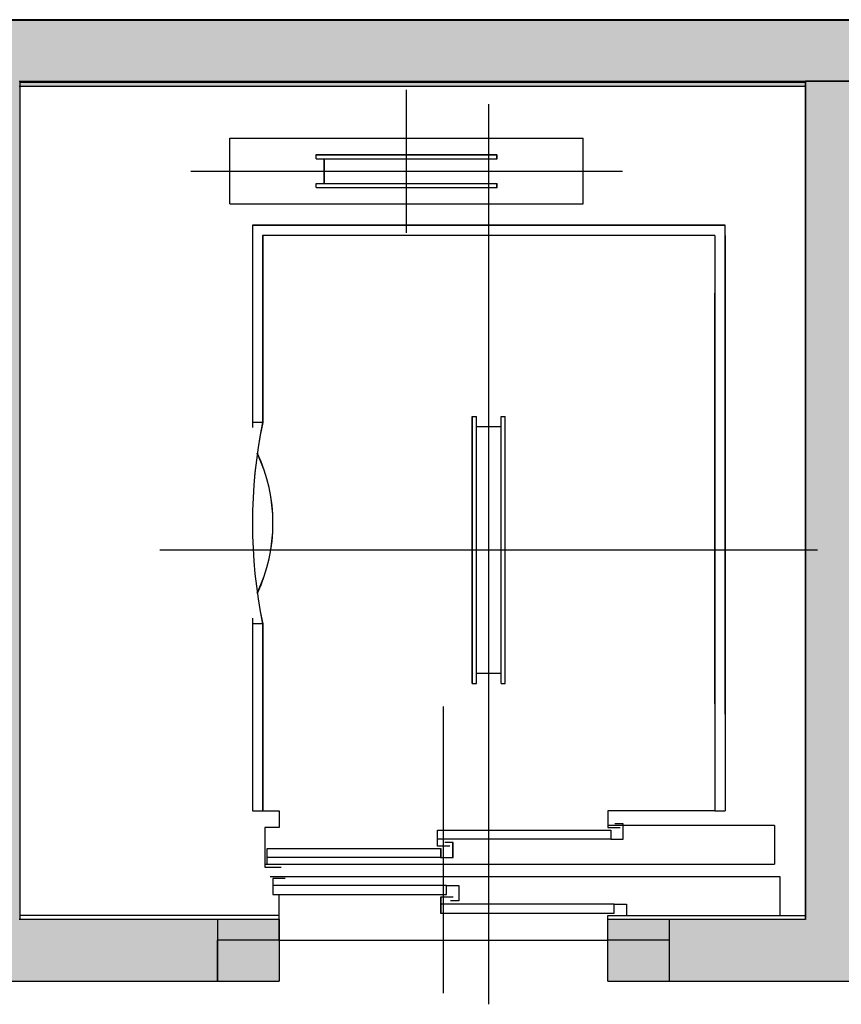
# Model space of a CAD drawing. Header units: metres. Extents: x -1 to 430, y -6 to 31.
# Tile 155 of 169: x 417.08 to 419.07, y 25.83 to 28.23. Entities that reach past the tile are written whole.
import ezdxf

# ---------------------------------------------------------------- set-up
doc = ezdxf.new("R2010")
doc.units = ezdxf.units.M
doc.linetypes.add('CONTINUA', pattern=[0])
for name, color, linetype, lineweight in [('3D P1 MURS EXISTENTS', 7, 'CONTINUA', 25), ('3D P2 MURS', 7, 'CONTINUA', 25), ('3D P3 MURS', 7, 'CONTINUA', 25), ('3D P4 MURS', 7, 'CONTINUA', 25), ('3D P5 MURS', 7, 'CONTINUA', 25), ('3D PA MURS', 7, 'CONTINUA', 25), ('P1 ESCALES 2D', 7, 'CONTINUA', 25), ('P2 ESCALES 2D', 7, 'CONTINUA', 25), ('P3 ESCALES 2D', 7, 'CONTINUA', 25), ('P4 ESCALES 2D', 7, 'CONTINUA', 25), ('P5 ESCALA 2D', 7, 'CONTINUA', 25), ('PA ESCALES 2D', 7, 'CONTINUA', 25)]:
    doc.layers.add(name, color=color, linetype=linetype, lineweight=lineweight)

msp = doc.modelspace()

# ---------------------------------------------------------------- hatches: boundary and pattern name
at = {"layer": '3D P1 MURS EXISTENTS', "linetype": 'CONTINUA', "lineweight": 18, "true_color": 0xa0a0a0, "transparency": 33554687}
for points in [[(426.8464, 28.2282), (401.2904, 28.2282), (401.2607, 28.0782), (426.8153, 28.0782)], [(417.077, 26.0395), (417.077, 28.0782), (416.927, 28.0782), (416.927, 26.0395)], [(419.137, 26.0395), (419.137, 28.0782), (418.987, 28.0782), (418.987, 26.0395)], [(416.927, 25.8895), (417.707, 25.8895), (417.707, 26.0395), (416.927, 26.0395)], [(418.507, 25.8895), (419.607, 25.8895), (419.607, 26.0395), (418.507, 26.0395)]]:
    msp.add_hatch(color=253, dxfattribs=at).paths.add_polyline_path(points)
at = {"layer": '3D P2 MURS', "linetype": 'CONTINUA', "lineweight": 18, "true_color": 0xa0a0a0, "transparency": 33554687}
for points in [[(426.8464, 28.2282), (401.2904, 28.2282), (401.2587, 28.0682), (415.7808, 28.0682), (415.7808, 28.0683), (415.9308, 28.0683), (415.9308, 28.0682), (426.8132, 28.0682)], [(417.077, 26.0395), (417.077, 28.0682), (416.927, 28.0682), (416.927, 26.0395)], [(419.137, 26.0395), (419.137, 28.0682), (418.987, 28.0682), (418.987, 26.0395)], [(416.927, 25.8895), (417.557, 25.8895), (417.557, 26.0395), (416.927, 26.0395)], [(418.657, 25.8895), (419.457, 25.8895), (419.457, 26.0395), (418.657, 26.0395)]]:
    msp.add_hatch(color=253, dxfattribs=at).paths.add_polyline_path(points)
at = {"layer": '3D P3 MURS', "linetype": 'CONTINUA', "lineweight": 18, "true_color": 0xa0a0a0, "transparency": 33554687}
for points in [[(426.8464, 28.2282), (401.2904, 28.2282), (401.2587, 28.0682), (426.8132, 28.0682)], [(417.077, 26.0395), (417.077, 28.0682), (416.927, 28.0682), (416.927, 26.0395)], [(419.137, 26.0395), (419.137, 28.0682), (418.987, 28.0682), (418.987, 26.0395)], [(416.927, 25.8895), (417.707, 25.8895), (417.707, 26.0395), (416.927, 26.0395)], [(418.507, 25.8895), (419.607, 25.8895), (419.607, 26.0395), (418.507, 26.0395)]]:
    msp.add_hatch(color=253, dxfattribs=at).paths.add_polyline_path(points)
at = {"layer": '3D P4 MURS', "linetype": 'CONTINUA', "lineweight": 18, "true_color": 0xa0a0a0, "transparency": 33554687}
for points in [[(426.8464, 28.2282), (401.2904, 28.2282), (401.2587, 28.0682), (426.8132, 28.0682)], [(419.137, 26.0395), (419.137, 28.0682), (418.987, 28.0682), (418.987, 26.0395)], [(416.9247, 25.8895), (417.707, 25.8895), (417.707, 26.0395), (416.9247, 26.0395)], [(418.507, 25.8895), (419.607, 25.8895), (419.607, 26.0395), (418.507, 26.0395)]]:
    msp.add_hatch(color=253, dxfattribs=at).paths.add_polyline_path(points)
at = {"layer": '3D P5 MURS', "linetype": 'CONTINUA', "lineweight": 18, "true_color": 0xa0a0a0, "transparency": 33554687}
for points in [[(426.8464, 28.2282), (401.2904, 28.2282), (401.2587, 28.0682), (426.8133, 28.0682)], [(417.077, 26.0395), (417.077, 28.0682), (416.927, 28.0682), (416.927, 26.0395)], [(419.137, 26.0395), (419.137, 28.0682), (418.987, 28.0682), (418.987, 26.0395)], [(416.927, 25.8895), (417.557, 25.8895), (417.557, 26.0395), (417.077, 26.0395), (416.927, 26.0395)], [(418.657, 25.8895), (419.457, 25.8895), (419.457, 26.0395), (418.657, 26.0395)]]:
    msp.add_hatch(color=253, dxfattribs=at).paths.add_polyline_path(points)
at = {"layer": '3D PA MURS', "linetype": 'CONTINUA', "lineweight": 18, "true_color": 0xa0a0a0, "transparency": 33554687}
for points in [[(421.287, 28.2301), (416.9247, 28.2301), (416.9247, 28.0801), (421.287, 28.0801)], [(419.1374, 26.0396), (419.1374, 28.0801), (418.9874, 28.0801), (418.9874, 26.0396)], [(417.7069, 25.8896), (417.7069, 26.0396), (416.827, 26.0396), (416.827, 25.8896)], [(418.5069, 25.8896), (419.6069, 25.8896), (419.6069, 26.0396), (418.5069, 26.0396)]]:
    msp.add_hatch(color=253, dxfattribs=at).paths.add_polyline_path(points)

# ---------------------------------------------------------------- linework, layer by layer
at = {"layer": '3D P1 MURS EXISTENTS', "color": 7, "linetype": 'CONTINUA', "lineweight": 25, "transparency": 33554687}
for p, q in [((426.8464, 28.2282), (401.2904, 28.2282)), ((417.077, 26.0395), (417.077, 28.0782)), ((417.077, 28.0782), (418.987, 28.0782)), ((418.987, 28.0782), (418.987, 26.0395)), ((417.707, 26.0395), (417.077, 26.0395)), ((417.707, 26.0395), (417.707, 25.8895)), ((418.507, 25.8895), (418.507, 26.0395)), ((418.987, 26.0395), (418.507, 26.0395)), ((416.927, 25.8895), (417.707, 25.8895)), ((418.507, 25.8895), (419.607, 25.8895))]:
    msp.add_line(p, q, dxfattribs=at)
at = {"layer": '3D P2 MURS', "color": 7, "linetype": 'CONTINUA', "lineweight": 25, "transparency": 33554687}
for p, q in [((426.8464, 28.2282), (401.2904, 28.2282)), ((417.077, 28.0682), (418.987, 28.0682)), ((417.077, 26.0395), (417.077, 28.0682)), ((418.987, 28.0682), (418.987, 26.0395)), ((417.557, 26.0395), (417.077, 26.0395)), ((417.557, 26.0395), (417.557, 25.8895)), ((418.657, 25.8895), (418.657, 26.0395)), ((418.987, 26.0395), (418.657, 26.0395)), ((416.927, 25.8895), (417.557, 25.8895)), ((418.657, 25.8895), (419.457, 25.8895))]:
    msp.add_line(p, q, dxfattribs=at)
at = {"layer": '3D P3 MURS', "color": 7, "linetype": 'CONTINUA', "lineweight": 25, "transparency": 33554687}
for p, q in [((426.8464, 28.2282), (401.2904, 28.2282)), ((417.077, 28.0682), (418.987, 28.0682)), ((417.077, 26.0395), (417.077, 28.0682)), ((418.987, 28.0682), (418.987, 26.0395)), ((417.707, 26.0395), (417.077, 26.0395)), ((417.707, 26.0395), (417.707, 25.8895)), ((418.507, 25.8895), (418.507, 26.0395)), ((418.987, 26.0395), (418.507, 26.0395)), ((416.927, 25.8895), (417.707, 25.8895)), ((418.507, 25.8895), (419.607, 25.8895))]:
    msp.add_line(p, q, dxfattribs=at)
at = {"layer": '3D P4 MURS', "color": 7, "linetype": 'CONTINUA', "lineweight": 25, "transparency": 33554687}
for p, q in [((426.8464, 28.2282), (401.2904, 28.2282)), ((417.0747, 28.0682), (418.987, 28.0682)), ((418.987, 28.0682), (418.987, 26.0395)), ((417.707, 26.0395), (417.0747, 26.0395)), ((417.707, 26.0395), (417.707, 25.8895)), ((418.507, 25.8895), (418.507, 26.0395)), ((418.987, 26.0395), (418.507, 26.0395)), ((416.9247, 25.8895), (417.707, 25.8895)), ((418.507, 25.8895), (419.607, 25.8895))]:
    msp.add_line(p, q, dxfattribs=at)
at = {"layer": '3D P5 MURS', "color": 7, "linetype": 'CONTINUA', "lineweight": 25, "transparency": 33554687}
for p, q in [((426.8464, 28.2282), (401.2904, 28.2282)), ((417.077, 28.0682), (418.987, 28.0682)), ((417.077, 26.0395), (417.077, 28.0682)), ((418.987, 28.0682), (418.987, 26.0395)), ((417.557, 26.0395), (417.077, 26.0395)), ((417.557, 26.0395), (417.557, 25.8895)), ((418.657, 25.8895), (418.657, 26.0395)), ((418.987, 26.0395), (418.657, 26.0395)), ((416.927, 25.8895), (417.557, 25.8895)), ((418.657, 25.8895), (419.457, 25.8895))]:
    msp.add_line(p, q, dxfattribs=at)
at = {"layer": '3D PA MURS', "color": 7, "linetype": 'CONTINUA', "lineweight": 25, "transparency": 33554687}
for p, q in [((421.287, 28.2301), (416.9247, 28.2301)), ((417.0747, 28.0801), (418.9874, 28.0801)), ((418.9874, 28.0801), (419.1374, 28.0801)), ((419.1374, 28.0801), (418.9874, 28.0801)), ((418.9874, 28.0801), (418.9874, 26.0396)), ((417.7069, 26.0396), (417.0747, 26.0396)), ((417.7069, 26.0396), (417.7069, 25.8896)), ((418.5069, 25.8896), (418.5069, 26.0396)), ((418.9874, 26.0396), (418.5069, 26.0396)), ((416.827, 25.8896), (417.7069, 25.8896)), ((418.5069, 25.8896), (419.6069, 25.8896))]:
    msp.add_line(p, q, dxfattribs=at)
at = {"layer": 'P1 ESCALES 2D', "color": 7, "lineweight": 25, "transparency": 33554687}
for p, q in [((418.017, 27.7115), (418.017, 28.0595)), ((418.217, 25.8335), (418.217, 28.0245)), ((417.587, 27.7815), (417.587, 27.9415)), ((417.587, 27.9415), (418.447, 27.9415)), ((418.447, 27.7815), (418.447, 27.9415)), ((417.797, 27.9015), (418.237, 27.9015)), ((417.797, 27.8915), (417.797, 27.9015)), ((418.237, 27.8915), (418.237, 27.9015)), ((417.797, 27.8915), (418.237, 27.8915)), ((417.817, 27.8315), (417.817, 27.8915)), ((418.217, 27.8315), (418.217, 27.8915)), ((417.492, 27.8615), (418.542, 27.8615)), ((417.797, 27.8215), (417.797, 27.8315)), ((417.797, 27.8315), (418.237, 27.8315)), ((418.237, 27.8215), (418.237, 27.8315)), ((417.797, 27.8215), (418.237, 27.8215)), ((417.587, 27.7815), (418.447, 27.7815)), ((418.792, 27.7295), (417.642, 27.7295)), ((417.642, 27.7295), (417.642, 27.2375)), ((418.792, 26.5395), (418.792, 27.7295)), ((418.767, 27.7045), (417.667, 27.7045)), ((417.667, 27.7045), (417.667, 27.2495)), ((418.767, 27.7045), (418.767, 26.3045)), ((418.792, 27.7045), (418.792, 26.3045)), ((418.767, 26.5645), (418.767, 27.5645)), ((418.177, 27.2645), (418.187, 27.2645)), ((418.177, 26.6145), (418.177, 27.2645)), ((418.187, 26.6145), (418.187, 27.2645)), ((418.247, 27.2645), (418.257, 27.2645)), ((418.247, 26.6145), (418.247, 27.2645)), ((418.257, 26.6145), (418.257, 27.2645)), ((417.667, 27.2495), (417.642, 27.2495)), ((418.187, 27.2395), (418.247, 27.2395)), ((417.417, 26.9395), (419.017, 26.9395)), ((417.642, 26.7735), (417.642, 26.3045)), ((417.667, 26.7595), (417.642, 26.7595)), ((417.667, 26.7595), (417.667, 26.3045)), ((418.187, 26.6395), (418.247, 26.6395)), ((418.177, 26.6145), (418.187, 26.6145)), ((418.247, 26.6145), (418.257, 26.6145)), ((418.107, 25.8605), (418.107, 26.5585)), ((417.642, 26.3045), (417.707, 26.3045)), ((418.767, 26.3045), (418.792, 26.3045)), ((418.912, 26.2685), (418.507, 26.2685)), ((418.912, 26.2685), (418.912, 26.1745)), ((418.514, 26.2355), (418.092, 26.2355)), ((417.672, 26.1745), (418.912, 26.1745)), ((418.1, 26.1905), (417.678, 26.1905)), ((418.114, 26.1225), (417.692, 26.1225)), ((417.707, 26.0495), (417.707, 26.1005)), ((418.522, 26.0775), (418.1, 26.0775)), ((417.707, 25.9895), (418.507, 25.9895))]:
    msp.add_line(p, q, dxfattribs=at)
for points in [[(417.667, 26.3045), (417.707, 26.3045), (417.707, 26.2635), (417.672, 26.2635), (417.672, 26.1675), (417.712, 26.1675)], [(418.767, 26.3045), (418.507, 26.3045), (418.507, 26.2635), (418.537, 26.2635)], [(418.122, 26.2185), (418.092, 26.2185), (418.092, 26.2575), (418.514, 26.2575), (418.514, 26.2355), (418.544, 26.2355), (418.544, 26.2725), (418.524, 26.2725)], [(417.708, 26.1735), (417.678, 26.1735), (417.678, 26.2125), (418.1, 26.2125), (418.1, 26.1905), (418.13, 26.1905), (418.13, 26.2275), (418.11, 26.2275)], [(417.685, 26.1445), (418.925, 26.1445), (418.925, 26.0495)], [(417.722, 26.1395), (417.692, 26.1395), (417.692, 26.1005), (418.114, 26.1005), (418.114, 26.1225), (418.144, 26.1225), (418.144, 26.0855), (418.124, 26.0855)], [(418.13, 26.0945), (418.1, 26.0945), (418.1, 26.0555), (418.522, 26.0555), (418.522, 26.0775), (418.552, 26.0775), (418.552, 26.0495)]]:
    msp.add_lwpolyline(points, dxfattribs=at)
for centre, radius, start, end in [((418.855, 27.0045), 1.213, 168.3473, 191.6527), ((417.293, 27.0045), 0.399, 334.7815, 25.2185)]:
    msp.add_arc(centre, radius, start, end, dxfattribs=at)
at = {"layer": 'P2 ESCALES 2D', "color": 7, "lineweight": 25, "transparency": 33554687}
for p, q in [((418.017, 27.7115), (418.017, 28.0595)), ((418.217, 25.8335), (418.217, 28.0245)), ((417.587, 27.7815), (417.587, 27.9415)), ((417.587, 27.9415), (418.447, 27.9415)), ((418.447, 27.7815), (418.447, 27.9415)), ((417.797, 27.9015), (418.237, 27.9015)), ((417.797, 27.8915), (417.797, 27.9015)), ((418.237, 27.8915), (418.237, 27.9015)), ((417.797, 27.8915), (418.237, 27.8915)), ((417.817, 27.8315), (417.817, 27.8915)), ((418.217, 27.8315), (418.217, 27.8915)), ((417.492, 27.8615), (418.542, 27.8615)), ((417.797, 27.8215), (417.797, 27.8315)), ((417.797, 27.8315), (418.237, 27.8315)), ((418.237, 27.8215), (418.237, 27.8315)), ((417.797, 27.8215), (418.237, 27.8215)), ((417.587, 27.7815), (418.447, 27.7815)), ((418.792, 27.7295), (417.642, 27.7295)), ((417.642, 27.7295), (417.642, 27.2375)), ((418.792, 26.5395), (418.792, 27.7295)), ((418.767, 27.7045), (417.667, 27.7045)), ((417.667, 27.7045), (417.667, 27.2495)), ((418.767, 27.7045), (418.767, 26.3045)), ((418.792, 27.7045), (418.792, 26.3045)), ((418.767, 26.5645), (418.767, 27.5645)), ((418.177, 27.2645), (418.187, 27.2645)), ((418.177, 26.6145), (418.177, 27.2645)), ((418.187, 26.6145), (418.187, 27.2645)), ((418.247, 27.2645), (418.257, 27.2645)), ((418.247, 26.6145), (418.247, 27.2645)), ((418.257, 26.6145), (418.257, 27.2645)), ((417.667, 27.2495), (417.642, 27.2495)), ((418.187, 27.2395), (418.247, 27.2395)), ((417.417, 26.9395), (419.017, 26.9395)), ((417.642, 26.7735), (417.642, 26.3045)), ((417.667, 26.7595), (417.642, 26.7595)), ((417.667, 26.7595), (417.667, 26.3045)), ((418.187, 26.6395), (418.247, 26.6395)), ((418.177, 26.6145), (418.187, 26.6145)), ((418.247, 26.6145), (418.257, 26.6145)), ((418.107, 25.8605), (418.107, 26.5585)), ((417.642, 26.3045), (417.707, 26.3045)), ((418.912, 26.2685), (418.507, 26.2685)), ((418.514, 26.2355), (418.092, 26.2355)), ((417.672, 26.1745), (418.912, 26.1745)), ((418.1, 26.1905), (417.678, 26.1905)), ((418.114, 26.1225), (417.692, 26.1225)), ((417.707, 26.0495), (417.707, 26.1005)), ((418.522, 26.0775), (418.1, 26.0775)), ((417.707, 26.0495), (417.077, 26.0495)), ((417.707, 25.9895), (417.707, 26.0495)), ((418.507, 26.0495), (418.987, 26.0495)), ((418.507, 25.9895), (418.507, 26.0495)), ((417.707, 25.9895), (417.557, 25.9895)), ((417.707, 25.9895), (418.507, 25.9895)), ((418.657, 25.9895), (418.507, 25.9895))]:
    msp.add_line(p, q, dxfattribs=at)
for points in [[(417.667, 26.3045), (417.707, 26.3045), (417.707, 26.2635), (417.672, 26.2635), (417.672, 26.1675), (417.712, 26.1675)], [(418.767, 26.3045), (418.507, 26.3045), (418.507, 26.2635), (418.537, 26.2635)], [(418.122, 26.2185), (418.092, 26.2185), (418.092, 26.2575), (418.514, 26.2575), (418.514, 26.2355), (418.544, 26.2355), (418.544, 26.2725), (418.524, 26.2725)], [(417.708, 26.1735), (417.678, 26.1735), (417.678, 26.2125), (418.1, 26.2125), (418.1, 26.1905), (418.13, 26.1905), (418.13, 26.2275), (418.11, 26.2275)], [(417.685, 26.1445), (418.925, 26.1445), (418.925, 26.0495)], [(417.722, 26.1395), (417.692, 26.1395), (417.692, 26.1005), (418.114, 26.1005), (418.114, 26.1225), (418.144, 26.1225), (418.144, 26.0855), (418.124, 26.0855)], [(418.13, 26.0945), (418.1, 26.0945), (418.1, 26.0555), (418.522, 26.0555), (418.522, 26.0775), (418.552, 26.0775), (418.552, 26.0495)]]:
    msp.add_lwpolyline(points, dxfattribs=at)
for centre, radius, start, end in [((418.855, 27.0045), 1.213, 168.3473, 191.6527), ((417.293, 27.0045), 0.399, 334.7815, 25.2185)]:
    msp.add_arc(centre, radius, start, end, dxfattribs=at)
at = {"layer": 'P3 ESCALES 2D', "color": 7, "lineweight": 25, "transparency": 33554687}
for p, q in [((418.017, 27.7115), (418.017, 28.0595)), ((418.217, 25.8335), (418.217, 28.0245)), ((417.587, 27.7815), (417.587, 27.9415)), ((417.587, 27.9415), (418.447, 27.9415)), ((418.447, 27.7815), (418.447, 27.9415)), ((417.797, 27.9015), (418.237, 27.9015)), ((417.797, 27.8915), (417.797, 27.9015)), ((418.237, 27.8915), (418.237, 27.9015)), ((417.797, 27.8915), (418.237, 27.8915)), ((417.817, 27.8315), (417.817, 27.8915)), ((418.217, 27.8315), (418.217, 27.8915)), ((417.492, 27.8615), (418.542, 27.8615)), ((417.797, 27.8215), (417.797, 27.8315)), ((417.797, 27.8315), (418.237, 27.8315)), ((418.237, 27.8215), (418.237, 27.8315)), ((417.797, 27.8215), (418.237, 27.8215)), ((417.587, 27.7815), (418.447, 27.7815)), ((418.792, 27.7295), (417.642, 27.7295)), ((417.642, 27.7295), (417.642, 27.2375)), ((418.792, 26.5395), (418.792, 27.7295)), ((418.767, 27.7045), (417.667, 27.7045)), ((417.667, 27.7045), (417.667, 27.2495)), ((418.767, 27.7045), (418.767, 26.3045)), ((418.792, 27.7045), (418.792, 26.3045)), ((418.767, 26.5645), (418.767, 27.5645)), ((418.177, 27.2645), (418.187, 27.2645)), ((418.177, 26.6145), (418.177, 27.2645)), ((418.187, 26.6145), (418.187, 27.2645)), ((418.247, 27.2645), (418.257, 27.2645)), ((418.247, 26.6145), (418.247, 27.2645)), ((418.257, 26.6145), (418.257, 27.2645)), ((417.667, 27.2495), (417.642, 27.2495)), ((418.187, 27.2395), (418.247, 27.2395)), ((417.417, 26.9395), (419.017, 26.9395)), ((417.642, 26.7735), (417.642, 26.3045)), ((417.667, 26.7595), (417.642, 26.7595)), ((417.667, 26.7595), (417.667, 26.3045)), ((418.187, 26.6395), (418.247, 26.6395)), ((418.177, 26.6145), (418.187, 26.6145)), ((418.247, 26.6145), (418.257, 26.6145)), ((418.107, 25.8605), (418.107, 26.5585)), ((417.642, 26.3045), (417.707, 26.3045)), ((418.767, 26.3045), (418.792, 26.3045)), ((418.912, 26.2685), (418.507, 26.2685)), ((418.912, 26.2685), (418.912, 26.1745)), ((418.514, 26.2355), (418.092, 26.2355)), ((417.672, 26.1745), (418.912, 26.1745)), ((418.1, 26.1905), (417.678, 26.1905)), ((418.114, 26.1225), (417.692, 26.1225)), ((417.707, 26.0495), (417.707, 26.1005)), ((418.522, 26.0775), (418.1, 26.0775)), ((417.707, 25.9895), (417.707, 26.0495)), ((418.507, 25.9895), (418.507, 26.0495)), ((417.707, 25.9895), (418.507, 25.9895)), ((418.657, 25.8895), (418.657, 25.9895))]:
    msp.add_line(p, q, dxfattribs=at)
for points in [[(417.667, 26.3045), (417.707, 26.3045), (417.707, 26.2635), (417.672, 26.2635), (417.672, 26.1675), (417.712, 26.1675)], [(418.767, 26.3045), (418.507, 26.3045), (418.507, 26.2635), (418.537, 26.2635)], [(418.122, 26.2185), (418.092, 26.2185), (418.092, 26.2575), (418.514, 26.2575), (418.514, 26.2355), (418.544, 26.2355), (418.544, 26.2725), (418.524, 26.2725)], [(417.708, 26.1735), (417.678, 26.1735), (417.678, 26.2125), (418.1, 26.2125), (418.1, 26.1905), (418.13, 26.1905), (418.13, 26.2275), (418.11, 26.2275)], [(417.685, 26.1445), (418.925, 26.1445), (418.925, 26.0495)], [(417.722, 26.1395), (417.692, 26.1395), (417.692, 26.1005), (418.114, 26.1005), (418.114, 26.1225), (418.144, 26.1225), (418.144, 26.0855), (418.124, 26.0855)], [(418.13, 26.0945), (418.1, 26.0945), (418.1, 26.0555), (418.522, 26.0555), (418.522, 26.0775), (418.552, 26.0775), (418.552, 26.0495)]]:
    msp.add_lwpolyline(points, dxfattribs=at)
for centre, radius, start, end in [((418.855, 27.0045), 1.213, 168.3473, 191.6527), ((417.293, 27.0045), 0.399, 334.7815, 25.2185)]:
    msp.add_arc(centre, radius, start, end, dxfattribs=at)
at = {"layer": 'P4 ESCALES 2D', "color": 7, "lineweight": 25, "transparency": 33554687}
for p, q in [((418.017, 27.7115), (418.017, 28.0595)), ((418.217, 25.8335), (418.217, 28.0245)), ((417.587, 27.7815), (417.587, 27.9415)), ((417.587, 27.9415), (418.447, 27.9415)), ((418.447, 27.7815), (418.447, 27.9415)), ((417.797, 27.9015), (418.237, 27.9015)), ((417.797, 27.8915), (417.797, 27.9015)), ((418.237, 27.8915), (418.237, 27.9015)), ((417.797, 27.8915), (418.237, 27.8915)), ((417.817, 27.8315), (417.817, 27.8915)), ((418.217, 27.8315), (418.217, 27.8915)), ((417.492, 27.8615), (418.542, 27.8615)), ((417.797, 27.8215), (417.797, 27.8315)), ((417.797, 27.8315), (418.237, 27.8315)), ((418.237, 27.8215), (418.237, 27.8315)), ((417.797, 27.8215), (418.237, 27.8215)), ((417.587, 27.7815), (418.447, 27.7815)), ((418.792, 27.7295), (417.642, 27.7295)), ((417.642, 27.7295), (417.642, 27.2375)), ((418.792, 26.5395), (418.792, 27.7295)), ((418.767, 27.7045), (417.667, 27.7045)), ((417.667, 27.7045), (417.667, 27.2495)), ((418.767, 27.7045), (418.767, 26.3045)), ((418.792, 27.7045), (418.792, 26.3045)), ((418.767, 26.5645), (418.767, 27.5645)), ((418.177, 27.2645), (418.187, 27.2645)), ((418.177, 26.6145), (418.177, 27.2645)), ((418.187, 26.6145), (418.187, 27.2645)), ((418.247, 27.2645), (418.257, 27.2645)), ((418.247, 26.6145), (418.247, 27.2645)), ((418.257, 26.6145), (418.257, 27.2645)), ((417.667, 27.2495), (417.642, 27.2495)), ((418.187, 27.2395), (418.247, 27.2395)), ((417.417, 26.9395), (419.017, 26.9395)), ((417.642, 26.7735), (417.642, 26.3045)), ((417.667, 26.7595), (417.642, 26.7595)), ((417.667, 26.7595), (417.667, 26.3045)), ((418.187, 26.6395), (418.247, 26.6395)), ((418.177, 26.6145), (418.187, 26.6145)), ((418.247, 26.6145), (418.257, 26.6145)), ((418.107, 25.8605), (418.107, 26.5585)), ((417.642, 26.3045), (417.707, 26.3045)), ((418.767, 26.3045), (418.792, 26.3045)), ((418.912, 26.2685), (418.507, 26.2685)), ((418.912, 26.2685), (418.912, 26.1745)), ((418.514, 26.2355), (418.092, 26.2355)), ((417.672, 26.1745), (418.912, 26.1745)), ((418.1, 26.1905), (417.678, 26.1905)), ((418.114, 26.1225), (417.692, 26.1225)), ((417.707, 26.0495), (417.707, 26.1005)), ((418.522, 26.0775), (418.1, 26.0775)), ((417.707, 25.9895), (417.707, 26.0495)), ((418.507, 25.9895), (418.507, 26.0495)), ((417.707, 25.9895), (417.557, 25.9895)), ((417.707, 25.9895), (418.507, 25.9895)), ((418.657, 25.9895), (418.507, 25.9895))]:
    msp.add_line(p, q, dxfattribs=at)
for points in [[(417.667, 26.3045), (417.707, 26.3045), (417.707, 26.2635), (417.672, 26.2635), (417.672, 26.1675), (417.712, 26.1675)], [(418.767, 26.3045), (418.507, 26.3045), (418.507, 26.2635), (418.537, 26.2635)], [(418.122, 26.2185), (418.092, 26.2185), (418.092, 26.2575), (418.514, 26.2575), (418.514, 26.2355), (418.544, 26.2355), (418.544, 26.2725), (418.524, 26.2725)], [(417.708, 26.1735), (417.678, 26.1735), (417.678, 26.2125), (418.1, 26.2125), (418.1, 26.1905), (418.13, 26.1905), (418.13, 26.2275), (418.11, 26.2275)], [(417.685, 26.1445), (418.925, 26.1445), (418.925, 26.0495)], [(417.722, 26.1395), (417.692, 26.1395), (417.692, 26.1005), (418.114, 26.1005), (418.114, 26.1225), (418.144, 26.1225), (418.144, 26.0855), (418.124, 26.0855)], [(418.13, 26.0945), (418.1, 26.0945), (418.1, 26.0555), (418.522, 26.0555), (418.522, 26.0775), (418.552, 26.0775), (418.552, 26.0495)]]:
    msp.add_lwpolyline(points, dxfattribs=at)
for centre, radius, start, end in [((418.855, 27.0045), 1.213, 168.3473, 191.6527), ((417.293, 27.0045), 0.399, 334.7815, 25.2185)]:
    msp.add_arc(centre, radius, start, end, dxfattribs=at)
at = {"layer": 'P5 ESCALA 2D', "color": 7, "lineweight": 25, "transparency": 33554687}
for p, q in [((418.017, 27.7115), (418.017, 28.0595)), ((418.217, 25.8335), (418.217, 28.0245)), ((417.587, 27.7815), (417.587, 27.9415)), ((417.587, 27.9415), (418.447, 27.9415)), ((418.447, 27.7815), (418.447, 27.9415)), ((417.797, 27.9015), (418.237, 27.9015)), ((417.797, 27.8915), (417.797, 27.9015)), ((418.237, 27.8915), (418.237, 27.9015)), ((417.797, 27.8915), (418.237, 27.8915)), ((417.817, 27.8315), (417.817, 27.8915)), ((418.217, 27.8315), (418.217, 27.8915)), ((417.492, 27.8615), (418.542, 27.8615)), ((417.797, 27.8215), (417.797, 27.8315)), ((417.797, 27.8315), (418.237, 27.8315)), ((418.237, 27.8215), (418.237, 27.8315)), ((417.797, 27.8215), (418.237, 27.8215)), ((417.587, 27.7815), (418.447, 27.7815)), ((418.792, 27.7295), (417.642, 27.7295)), ((417.642, 27.7295), (417.642, 27.2375)), ((418.792, 26.5395), (418.792, 27.7295)), ((418.767, 27.7045), (417.667, 27.7045)), ((417.667, 27.7045), (417.667, 27.2495)), ((418.767, 27.7045), (418.767, 26.3045)), ((418.792, 27.7045), (418.792, 26.3045)), ((418.767, 26.5645), (418.767, 27.5645)), ((418.177, 27.2645), (418.187, 27.2645)), ((418.177, 26.6145), (418.177, 27.2645)), ((418.187, 26.6145), (418.187, 27.2645)), ((418.247, 27.2645), (418.257, 27.2645)), ((418.247, 26.6145), (418.247, 27.2645)), ((418.257, 26.6145), (418.257, 27.2645)), ((417.667, 27.2495), (417.642, 27.2495)), ((418.187, 27.2395), (418.247, 27.2395)), ((417.417, 26.9395), (419.017, 26.9395)), ((417.642, 26.7735), (417.642, 26.3045)), ((417.667, 26.7595), (417.642, 26.7595)), ((417.667, 26.7595), (417.667, 26.3045)), ((418.187, 26.6395), (418.247, 26.6395)), ((418.177, 26.6145), (418.187, 26.6145)), ((418.247, 26.6145), (418.257, 26.6145)), ((418.107, 25.8605), (418.107, 26.5585)), ((417.642, 26.3045), (417.707, 26.3045)), ((418.767, 26.3045), (418.792, 26.3045)), ((418.912, 26.2685), (418.507, 26.2685)), ((418.912, 26.2685), (418.912, 26.1745)), ((418.514, 26.2355), (418.092, 26.2355)), ((417.672, 26.1745), (418.912, 26.1745)), ((418.1, 26.1905), (417.678, 26.1905)), ((418.114, 26.1225), (417.692, 26.1225)), ((417.707, 26.0495), (417.707, 26.1005)), ((418.522, 26.0775), (418.1, 26.0775)), ((417.707, 25.9895), (417.707, 26.0495)), ((418.507, 25.9895), (418.507, 26.0495)), ((417.557, 25.8895), (417.557, 25.9895)), ((417.707, 25.9895), (417.557, 25.9895)), ((417.707, 25.9895), (418.507, 25.9895)), ((418.657, 25.9895), (418.507, 25.9895)), ((418.657, 25.8895), (418.657, 25.9895))]:
    msp.add_line(p, q, dxfattribs=at)
for points in [[(417.667, 26.3045), (417.707, 26.3045), (417.707, 26.2635), (417.672, 26.2635), (417.672, 26.1675), (417.712, 26.1675)], [(418.767, 26.3045), (418.507, 26.3045), (418.507, 26.2635), (418.537, 26.2635)], [(418.122, 26.2185), (418.092, 26.2185), (418.092, 26.2575), (418.514, 26.2575), (418.514, 26.2355), (418.544, 26.2355), (418.544, 26.2725), (418.524, 26.2725)], [(417.708, 26.1735), (417.678, 26.1735), (417.678, 26.2125), (418.1, 26.2125), (418.1, 26.1905), (418.13, 26.1905), (418.13, 26.2275), (418.11, 26.2275)], [(417.685, 26.1445), (418.925, 26.1445), (418.925, 26.0495)], [(417.722, 26.1395), (417.692, 26.1395), (417.692, 26.1005), (418.114, 26.1005), (418.114, 26.1225), (418.144, 26.1225), (418.144, 26.0855), (418.124, 26.0855)], [(418.13, 26.0945), (418.1, 26.0945), (418.1, 26.0555), (418.522, 26.0555), (418.522, 26.0775), (418.552, 26.0775), (418.552, 26.0495)]]:
    msp.add_lwpolyline(points, dxfattribs=at)
for centre, radius, start, end in [((418.855, 27.0045), 1.213, 168.3473, 191.6527), ((417.293, 27.0045), 0.399, 334.7815, 25.2185)]:
    msp.add_arc(centre, radius, start, end, dxfattribs=at)
at = {"layer": 'PA ESCALES 2D', "color": 7, "linetype": 'CONTINUA', "lineweight": 25, "transparency": 33554687}
for p, q in [((418.0169, 27.7116), (418.0169, 28.0596)), ((418.2169, 25.8336), (418.2169, 28.0246)), ((417.5869, 27.7816), (417.5869, 27.9416)), ((417.5869, 27.9416), (418.4469, 27.9416)), ((418.4469, 27.7816), (418.4469, 27.9416)), ((417.7969, 27.9016), (418.2369, 27.9016)), ((417.7969, 27.8916), (417.7969, 27.9016)), ((418.2369, 27.8916), (418.2369, 27.9016)), ((417.7969, 27.8916), (418.2369, 27.8916)), ((417.8169, 27.8316), (417.8169, 27.8916)), ((418.2169, 27.8316), (418.2169, 27.8916)), ((417.4919, 27.8616), (418.5419, 27.8616)), ((417.7969, 27.8216), (417.7969, 27.8316)), ((417.7969, 27.8316), (418.2369, 27.8316)), ((418.2369, 27.8216), (418.2369, 27.8316)), ((417.7969, 27.8216), (418.2369, 27.8216)), ((417.5869, 27.7816), (418.4469, 27.7816)), ((418.7919, 27.7296), (417.6419, 27.7296)), ((417.6419, 27.7296), (417.6419, 27.2376)), ((418.7919, 26.5396), (418.7919, 27.7296)), ((418.7669, 27.7046), (417.6669, 27.7046)), ((417.6669, 27.7046), (417.6669, 27.2496)), ((418.7669, 27.7046), (418.7669, 26.3046)), ((418.7919, 27.7046), (418.7919, 26.3046)), ((418.7669, 26.5646), (418.7669, 27.5646)), ((418.1769, 27.2646), (418.1869, 27.2646)), ((418.1769, 26.6146), (418.1769, 27.2646)), ((418.1869, 26.6146), (418.1869, 27.2646)), ((418.2469, 27.2646), (418.2569, 27.2646)), ((418.2469, 26.6146), (418.2469, 27.2646)), ((418.2569, 26.6146), (418.2569, 27.2646)), ((417.6669, 27.2496), (417.6419, 27.2496)), ((418.1869, 27.2396), (418.2469, 27.2396)), ((417.4169, 26.9396), (419.0169, 26.9396)), ((417.6419, 26.7736), (417.6419, 26.3046)), ((417.6669, 26.7596), (417.6419, 26.7596)), ((417.6669, 26.7596), (417.6669, 26.3046)), ((418.1869, 26.6396), (418.2469, 26.6396)), ((418.1769, 26.6146), (418.1869, 26.6146)), ((418.2469, 26.6146), (418.2569, 26.6146)), ((418.1069, 25.8606), (418.1069, 26.5586)), ((417.6419, 26.3046), (417.7069, 26.3046)), ((418.7669, 26.3046), (418.7919, 26.3046)), ((418.9119, 26.2686), (418.5069, 26.2686)), ((418.9119, 26.2686), (418.9119, 26.1746)), ((418.5139, 26.2356), (418.0919, 26.2356)), ((417.6719, 26.1746), (418.9119, 26.1746)), ((418.0999, 26.1906), (417.6779, 26.1906)), ((418.1139, 26.1226), (417.6919, 26.1226)), ((417.7069, 26.0496), (417.7069, 26.1006)), ((418.5219, 26.0776), (418.0999, 26.0776)), ((417.7069, 25.9896), (418.5069, 25.9896))]:
    msp.add_line(p, q, dxfattribs=at)
for points in [[(417.6669, 26.3046), (417.7069, 26.3046), (417.7069, 26.2636), (417.6719, 26.2636), (417.6719, 26.1676), (417.7119, 26.1676)], [(418.7669, 26.3046), (418.5069, 26.3046), (418.5069, 26.2636), (418.5369, 26.2636)], [(418.1219, 26.2186), (418.0919, 26.2186), (418.0919, 26.2576), (418.5139, 26.2576), (418.5139, 26.2356), (418.5439, 26.2356), (418.5439, 26.2726), (418.5239, 26.2726)], [(417.7079, 26.1736), (417.6779, 26.1736), (417.6779, 26.2126), (418.0999, 26.2126), (418.0999, 26.1906), (418.1299, 26.1906), (418.1299, 26.2276), (418.1099, 26.2276)], [(417.6849, 26.1446), (418.9249, 26.1446), (418.9249, 26.0496)], [(417.7219, 26.1396), (417.6919, 26.1396), (417.6919, 26.1006), (418.1139, 26.1006), (418.1139, 26.1226), (418.1439, 26.1226), (418.1439, 26.0856), (418.1239, 26.0856)], [(418.1299, 26.0946), (418.0999, 26.0946), (418.0999, 26.0556), (418.5219, 26.0556), (418.5219, 26.0776), (418.5519, 26.0776), (418.5519, 26.0496)]]:
    msp.add_lwpolyline(points, dxfattribs=at)
for centre, radius, start, end in [((418.8549, 27.0046), 1.213, 168.3473, 191.6527), ((417.2929, 27.0046), 0.399, 334.7815, 25.2185)]:
    msp.add_arc(centre, radius, start, end, dxfattribs=at)

doc.saveas('drawing.dxf')
